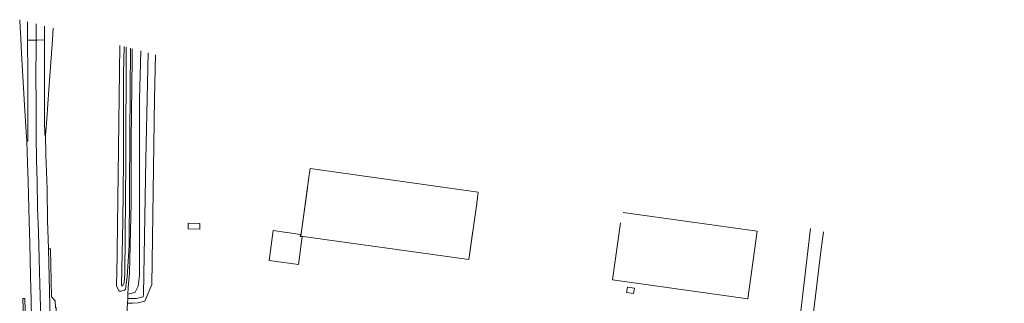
# Model space of a CAD drawing. Header units: metres. Extents: x 177050 to 178939, y 386242 to 386919.
# Tile 15 of 18: x 177882 to 178314, y 386640 to 386764. Entities that reach past the tile are written whole.
import ezdxf

# ---------------------------------------------------------------- set-up
doc = ezdxf.new("R2010")
doc.units = ezdxf.units.M
doc.header["$MEASUREMENT"] = 0
for name, color, linetype, lineweight in [('Level 3', 7, 'Continuous', 0), ('Level 4', 7, 'Continuous', 0), ('Level 9', 7, 'Continuous', 0)]:
    doc.layers.add(name, color=color, linetype=linetype, lineweight=lineweight)

msp = doc.modelspace()

# ---------------------------------------------------------------- linework, layer by layer
at = {"layer": 'Level 3', "linetype": 'Continuous', "lineweight": 0, "flags": 128}
for points in [[(178082.397, 386683.42), (178083.092, 386688.372), (178009.365, 386698.714), (178008.67, 386693.763), (178005.209, 386669.105), (178078.938, 386658.762), (178082.397, 386683.42)], [(178008.168, 386690.183), (178005.209, 386669.105), (178078.938, 386658.762), (178080.717, 386671.443)], [(178145.542, 386674.868), (178142.041, 386649.91), (178201.37, 386641.588), (178205.494, 386671.202), (178146.724, 386679.446)], [(177955.867, 386674.77), (177955.817, 386672.221), (177960.916, 386672.121), (177960.966, 386674.671), (177955.867, 386674.77)], [(178004.211, 386656.591), (178005.864, 386668.735), (178004.973, 386668.86), (178005.111, 386669.847), (177993.117, 386671.479), (177991.329, 386658.344), (178004.211, 386656.591)], [(178004.211, 386656.591), (178005.864, 386668.735), (178004.973, 386668.86), (178005.111, 386669.847), (177993.117, 386671.479), (177991.329, 386658.344), (178004.211, 386656.591)], [(178148.191, 386644.302), (178151.261, 386643.871), (178151.601, 386646.297), (178148.532, 386646.728), (178148.191, 386644.302)]]:
    msp.add_lwpolyline(points, dxfattribs=at)
at = {"layer": 'Level 4', "linetype": 'Continuous', "lineweight": 0, "flags": 128}
for points in [[(177925.897, 386752.703), (177924.713, 386662.401), (177924.624, 386660.44), (177924.449, 386647.108), (177925.48, 386644.892), (177926.358, 386644.963), (177927.925, 386645.387), (177928.285, 386645.791), (177929.118, 386651.251), (177929.702, 386660.234), (177929.995, 386664.99), (177930.174, 386713.388), (177930.477, 386751.52)], [(177927.7, 386752.238), (177927.517, 386740.499), (177927.406, 386702.059), (177927.174, 386675.511), (177926.557, 386647.66), (177926.647, 386647.294), (177927.051, 386647.128), (177927.808, 386648.766), (177928.101, 386652.584), (177928.447, 386702.035), (177928.639, 386751.995)], [(177887.134, 386632.782), (177887.013, 386632.815), (177884.431, 386633.522), (177884.225, 386640.995), (177884.207, 386641.664), (177883.307, 386641.64), (177883.556, 386632.6), (177883.959, 386632.494), (177884.641, 386607.665), (177884.238, 386607.772), (177884.49, 386598.608), (177885.39, 386598.632), (177885.177, 386606.38), (177885.645, 386606.257), (177888.048, 386605.627)]]:
    msp.add_lwpolyline(points, dxfattribs=at)
at = {"layer": 'Level 9', "linetype": 'Continuous', "lineweight": 0, "flags": 128}
for points in [[(177881.91, 386764.066), (177882.178, 386760.562), (177882.382, 386755.927), (177882.743, 386749.197), (177884.081, 386726.614), (177884.862, 386712.478), (177884.973, 386710.818)], [(177885.392, 386755.129), (177885.385, 386759.953), (177885.373, 386763.171)], [(177889.087, 386755.139), (177889.094, 386762.21)], [(177892.779, 386761.258), (177892.79, 386757.148), (177892.789, 386755.15)], [(177893.291, 386713.563), (177893.43, 386715.047), (177893.83, 386720.502), (177894.717, 386733.386), (177896.237, 386755.156), (177896.557, 386760.282)], [(177885.392, 386755.129), (177885.413, 386740.126), (177885.425, 386719.771), (177885.417, 386710.793), (177884.973, 386710.818)], [(177889.087, 386755.139), (177888.63, 386755.138), (177885.392, 386755.129)], [(177889.087, 386755.139), (177889.084, 386752.471), (177889.064, 386739.193), (177889.087, 386727.213), (177889.182, 386713.233), (177889.312, 386702.29), (177889.525, 386693.071), (177889.787, 386681.546), (177890.117, 386670.598), (177890.423, 386659.03), (177890.737, 386647.955), (177891.165, 386632.825), (177891.198, 386631.669)], [(177892.789, 386755.15), (177889.567, 386755.141), (177889.087, 386755.139)], [(177893.291, 386713.563), (177892.87, 386713.448), (177892.826, 386719.894), (177892.768, 386729.084), (177892.781, 386740.956), (177892.789, 386755.15)], [(177931.261, 386751.318), (177931.244, 386746.992), (177930.864, 386710.899), (177930.788, 386683.719), (177930.113, 386652.755), (177929.461, 386646.48), (177929.36, 386643.601)], [(177929.36, 386643.601), (177931.302, 386643.985), (177932.561, 386644.522), (177933.894, 386647.115), (177934.465, 386651.753), (177934.481, 386729.196), (177935.073, 386750.333)], [(177929.221, 386639.654), (177931.344, 386639.687), (177933.847, 386639.76), (177936.811, 386640.466), (177939.945, 386647.777), (177941.017, 386729.517), (177941.444, 386748.687)], [(177938.32, 386749.494), (177937.193, 386702.854), (177936.199, 386643.542), (177936.043, 386642.468), (177933.085, 386641.738), (177929.291, 386641.642)], [(177894.49, 386663.498), (177894.142, 386675.887), (177893.91, 386689.606), (177893.35, 386704.881), (177893.291, 386713.563)], [(177884.973, 386710.818), (177885.368, 386701.322), (177885.581, 386693.024), (177886.018, 386675.513), (177886.313, 386666.013), (177886.631, 386651.459), (177886.928, 386640.854), (177886.929, 386640.815), (177887.134, 386632.782), (177887.57, 386632.662), (177887.619, 386632.649), (177890.725, 386631.798), (177890.756, 386631.79), (177891.198, 386631.669)], [(178228.787, 386672.44), (178228.239, 386667.494), (178221.686, 386611.263)], [(178234.554, 386670.951), (178233.339, 386662.288), (178224.678, 386590.476), (178225.102, 386585.39), (178226.467, 386580.964), (178227.55, 386578.044), (178229.622, 386574.748), (178232.024, 386571.969), (178235.367, 386568.814), (178239.135, 386565.942), (178243.938, 386563.681), (178255.475, 386559.584), (178261.644, 386557.795), (178283.017, 386551.992), (178297.396, 386548.288), (178300.033, 386547.849), (178303.674, 386547.535), (178308.781, 386548.613), (178312.266, 386550.025), (178315.609, 386552.05)], [(177895.341, 386630.534), (177897.748, 386629.875), (177898.146, 386629.766), (177897.942, 386637.666), (177897.619, 386637.658), (177897.433, 386640.696), (177895.803, 386642.397), (177895.367, 386663.505), (177894.49, 386663.498)], [(177895.341, 386630.534), (177895.279, 386632.43), (177894.49, 386663.498)], [(177929.36, 386643.601), (177929.291, 386641.642)], [(177929.221, 386639.654), (177928.522, 386626.689)], [(177929.291, 386641.642), (177929.221, 386639.654)]]:
    msp.add_lwpolyline(points, dxfattribs=at)

doc.saveas('drawing.dxf')
